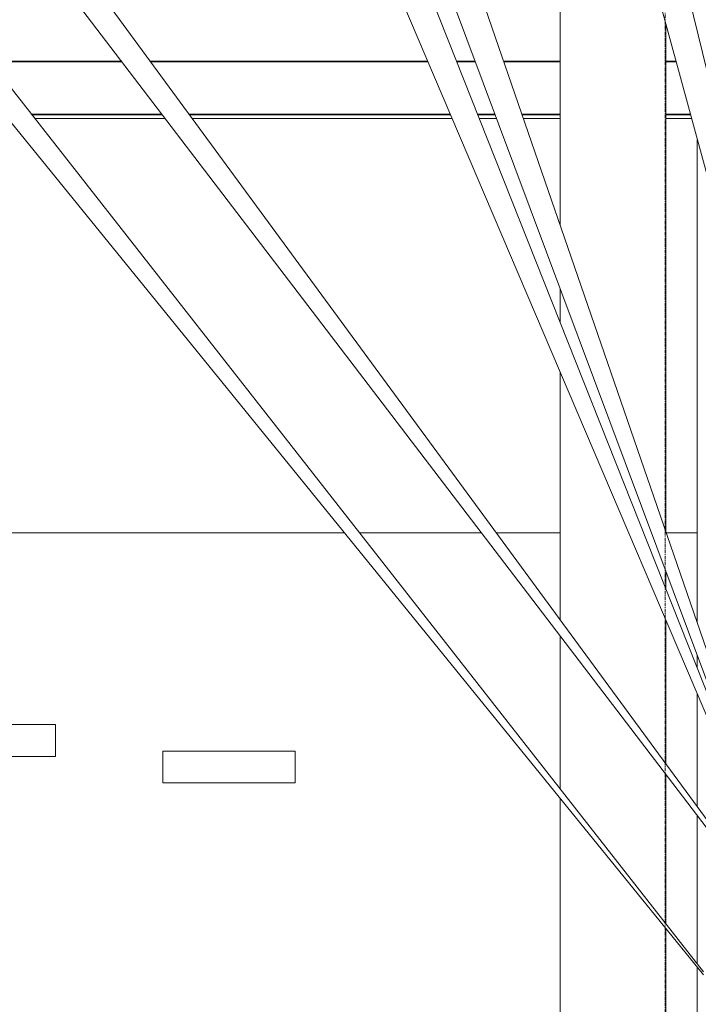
# Model space of a CAD drawing. Header units: millimetres. Extents: x 61846 to 198573, y 13020 to 52988.
# Tile 70 of 150: x 132841 to 135405, y 18428 to 22148. Entities that reach past the tile are written whole.
import ezdxf

# ---------------------------------------------------------------- set-up
doc = ezdxf.new("R2010")
doc.units = ezdxf.units.MM
doc.linetypes.add('Grid Line', pattern=[22.225, 12.7, -3.175, 3.175, -3.175])
for name, color, linetype, lineweight in [('A-FLOR', 192, 'Continuous', 50), ('A-GENM', 13, 'Continuous', 18), ('E-CABL-TRAY', 211, 'Continuous', 18), ('E-LITE-EQPM', 33, 'Continuous', 18), ('I-WALL', 2, 'Continuous', 25), ('P-PIPE', 3, 'Continuous', 18), ('S-GRID', 1, 'Continuous', 18)]:
    doc.layers.add(name, color=color, linetype=linetype, lineweight=lineweight)

# ---------------------------------------------------------------- blocks, each defined once
blk = doc.blocks.new('Cable Tray with Fittings_NLRS_61_CT_UN_kabelladder_DNL_7744661 - Cable Tray with Fittings_NLRS_61_CT_UN_kabelladder_DNL_7744661-501497-GZ lierenkamer 1')
at = {"layer": 'E-CABL-TRAY', "color": 7, "lineweight": 9}
for p, q in [((70372.4, 22315.7), (70372.4, 21373.6)), ((70772.4, 20212), (70772.4, 22130.4)), ((70372.4, 21132.5), (70372.4, 21004)), ((70372.4, 20817.8), (70372.4, 19880.9)), ((70772.4, 19995.1), (70772.4, 20061.7)), ((70772.4, 19335.8), (70772.4, 19878)), ((70372.4, 19820), (70372.4, 19242.5)), ((70772.4, 18732.1), (70772.4, 19295.7)), ((70372.4, 19206.9), (70372.4, 16365)), ((70772.4, 16365), (70772.4, 18714.6))]:
    blk.add_line(p, q, dxfattribs=at)
blk = doc.blocks.new('NLRS_63_LF_LB_plafond armatuur_gen_ISR_NLRS_63_LF_LB_armatuur recht_DNL_3973993 - NLRS_63_LF_LB_plafond armatuur_gen_ISR_NLRS_63_LF_LB_armatuur recht_DNL_3973993-585777-GZ lierenkamer 1')
at = {"layer": 'E-LITE-EQPM', "color": 7, "lineweight": 9}
for p, q in [((68872, 19385), (69372, 19385)), ((68872, 19265), (68872, 19385)), ((69372, 19265), (69372, 19385)), ((69372, 19265), (68872, 19265))]:
    blk.add_line(p, q, dxfattribs=at)
blk = doc.blocks.new('NLRS_63_LF_LB_plafond armatuur_gen_ISR_NLRS_63_LF_LB_noodverlichtings armatuur rond_DNL_7045852 - NLRS_63_LF_LB_plafond armatuur_gen_ISR_NLRS_63_LF_LB_noodverlichtings armatuur rond_DNL_7045852-599561-GZ lierenkamer 1')
at = {"layer": 'E-LITE-EQPM', "color": 7, "lineweight": 9}
for p, q in [((68267, 19485), (68267, 19365)), ((68267, 19485), (68367, 19485)), ((68367, 19485), (68467, 19485)), ((68467, 19365), (68467, 19485)), ((68367, 19365), (68267, 19365)), ((68467, 19365), (68367, 19365))]:
    blk.add_line(p, q, dxfattribs=at)
blk = doc.blocks.new('Pipe Types_NLRS_55_PI_UN_Staal - gekoeldwater_DNL_7028416 - Pipe Types_NLRS_55_PI_UN_Staal - gekoeldwater_DNL_7028416-613172-GZ lierenkamer 1')
at = {"layer": 'P-PIPE', "color": 7, "lineweight": 9}
for p, q in [((70890.1, 21693.5), (70890.1, 19870.3)), ((70890.1, 21693.5), (70890.8, 21693.5)), ((70890.1, 19746.6), (70890.1, 19698.2)), ((70890.1, 19601.5), (70890.1, 19175.4)), ((70890.1, 19141.4), (70890.1, 18581.9)), ((70890.1, 18569.7), (70890.1, 16365))]:
    blk.add_line(p, q, dxfattribs=at)
blk = doc.blocks.new('TadP_A_INS_INSTALLATIES_rvt-3-GZ lierenkamer 1')
at = {"layer": 'E-CABL-TRAY', "lineweight": 9}
blk.add_blockref('Cable Tray with Fittings_NLRS_61_CT_UN_kabelladder_DNL_7744661 - Cable Tray with Fittings_NLRS_61_CT_UN_kabelladder_DNL_7744661-501497-GZ lierenkamer 1', (0, 0), dxfattribs=at)
at = {"layer": 'E-LITE-EQPM', "lineweight": 9}
for name in ['NLRS_63_LF_LB_plafond armatuur_gen_ISR_NLRS_63_LF_LB_noodverlichtings armatuur rond_DNL_7045852 - NLRS_63_LF_LB_plafond armatuur_gen_ISR_NLRS_63_LF_LB_noodverlichtings armatuur rond_DNL_7045852-599561-GZ lierenkamer 1', 'NLRS_63_LF_LB_plafond armatuur_gen_ISR_NLRS_63_LF_LB_armatuur recht_DNL_3973993 - NLRS_63_LF_LB_plafond armatuur_gen_ISR_NLRS_63_LF_LB_armatuur recht_DNL_3973993-585777-GZ lierenkamer 1']:
    blk.add_blockref(name, (0, 0), dxfattribs=at)
at = {"layer": 'P-PIPE', "lineweight": 9}
blk.add_blockref('Pipe Types_NLRS_55_PI_UN_Staal - gekoeldwater_DNL_7028416 - Pipe Types_NLRS_55_PI_UN_Staal - gekoeldwater_DNL_7028416-613172-GZ lierenkamer 1', (0, 0), dxfattribs=at)
blk = doc.blocks.new('TadP_A_CON_CONSTRUCTIE_rvt-3-GZ lierenkamer 1')
at = {"layer": 'A-FLOR', "color": 90, "lineweight": 35}
for p, q in [((68219.2, 21990), (68716.7, 21990)), ((68824.8, 21990), (69873.4, 21990)), ((69981.5, 21990), (70052.1, 21990)), ((70160.1, 21990), (70372.4, 21990)), ((70772.4, 21990), (70810.6, 21990)), ((68869.3, 21790), (68376, 21790)), ((69958.5, 21790), (68971.5, 21790)), ((70126.8, 21790), (70060.8, 21790)), ((70372.4, 21790), (70229, 21790)), ((70865.1, 21790), (70772.4, 21790))]:
    blk.add_line(p, q, dxfattribs=at)
at = {"layer": 'I-WALL', "color": 10, "lineweight": 18}
for p, q in [((68880.8, 21775), (68387.7, 21775)), ((69964.9, 21775), (68982.5, 21775)), ((70132.4, 21775), (70066.7, 21775)), ((70372.4, 21775), (70234.1, 21775)), ((70869.2, 21775), (70772.4, 21775)), ((69557.3, 20210), (67706.3, 20210)), ((67706.3, 20210), (69557.3, 20210)), ((70074.8, 20210), (69614.2, 20210)), ((69614.2, 20210), (70074.8, 20210)), ((70372.4, 20210), (70130.9, 20210)), ((70130.9, 20210), (70372.4, 20210)), ((70890.2, 20210), (70773.1, 20210)), ((70773.1, 20210), (70890.2, 20210))]:
    blk.add_line(p, q, dxfattribs=at)
blk = doc.blocks.new('Staalkabel gedraaid - Trek 11-2832104-GZ lierenkamer 1')
at = {"layer": 'A-GENM'}
for p, q in [((69898.9, 22400), (71332.9, 18561)), ((71340.9, 18561), (70018.9, 22400))]:
    blk.add_line(p, q, dxfattribs=at)
blk = doc.blocks.new('Staalkabel gedraaid - Trek 12-2832090-GZ lierenkamer 1')
at = {"layer": 'A-GENM'}
for p, q in [((71202.6, 18910), (69845.8, 22332.2)), ((69734.4, 22316.7), (71314.4, 18604.5))]:
    blk.add_line(p, q, dxfattribs=at)
blk = doc.blocks.new('Staalkabel gedraaid - Trek 13-2832076-GZ lierenkamer 1')
at = {"layer": 'A-GENM'}
for p, q in [((68428.1, 22368.3), (71314.6, 18585.1)), ((71314.6, 18596.9), (68547.2, 22368.3))]:
    blk.add_line(p, q, dxfattribs=at)
blk = doc.blocks.new('Staalkabel gedraaid - Trek 16-2832306-GZ lierenkamer 1')
at = {"layer": 'A-GENM'}
for p, q in [((67833.6, 22331.4), (70914.6, 18539.6)), ((70914.6, 18550.6), (67951.7, 22331.4))]:
    blk.add_line(p, q, dxfattribs=at)
blk = doc.blocks.new('Staalkabel gedraaid - Trek 7-3725491-GZ lierenkamer 1')
at = {"layer": 'A-GENM'}
for p, q in [((71657.1, 18950), (70827.1, 22366.5)), ((70721.6, 22316.7), (71714.7, 18671.7))]:
    blk.add_line(p, q, dxfattribs=at)

msp = doc.modelspace()

# ---------------------------------------------------------------- linework, layer by layer
at = {"layer": 'S-GRID', "linetype": 'Grid Line'}
msp.add_line((135280, 13020.4), (135280, 29225.3), dxfattribs=at)

# ---------------------------------------------------------------- block references
at = {"color": 210, "lineweight": 5}
for name in ['TadP_A_CON_CONSTRUCTIE_rvt-3-GZ lierenkamer 1', 'TadP_A_INS_INSTALLATIES_rvt-3-GZ lierenkamer 1']:
    msp.add_blockref(name, (64510, 0), dxfattribs=at)
at = {"layer": 'A-GENM'}
for name in ['Staalkabel gedraaid - Trek 16-2832306-GZ lierenkamer 1', 'Staalkabel gedraaid - Trek 13-2832076-GZ lierenkamer 1', 'Staalkabel gedraaid - Trek 12-2832090-GZ lierenkamer 1', 'Staalkabel gedraaid - Trek 11-2832104-GZ lierenkamer 1', 'Staalkabel gedraaid - Trek 7-3725491-GZ lierenkamer 1']:
    msp.add_blockref(name, (64510, 0), dxfattribs=at)

doc.saveas('drawing.dxf')
